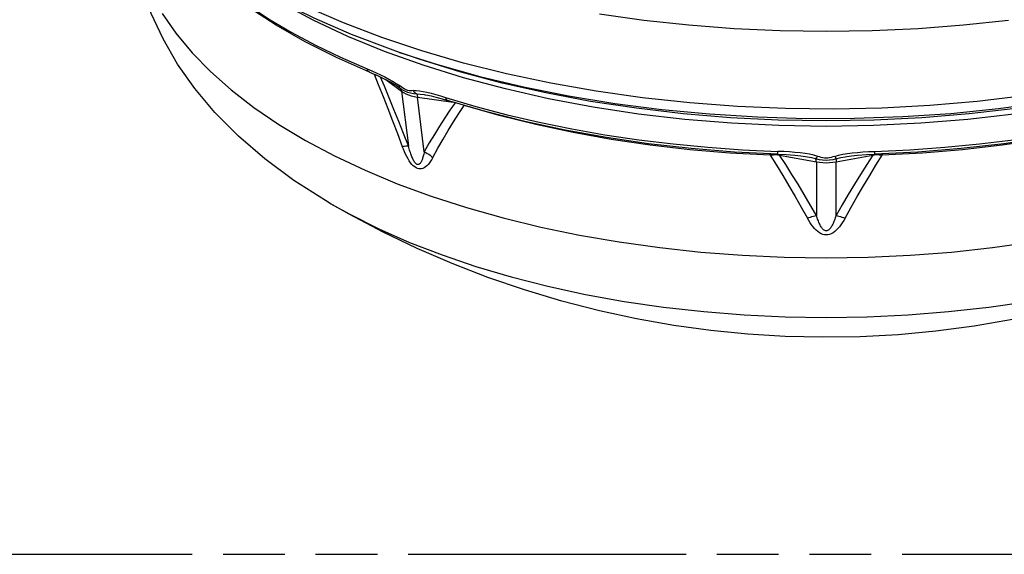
# Model space of a CAD drawing. Header units: millimetres. Extents: x 0 to 210, y 0 to 297.
# Tile 7 of 11: x 100 to 131, y 208 to 224. Entities that reach past the tile are written whole.
import ezdxf

# ---------------------------------------------------------------- set-up
doc = ezdxf.new("R2010")
doc.units = ezdxf.units.MM
doc.header["$LTSCALE"] = 19.36
doc.linetypes.add('PHANTOM', pattern=[0.8, 0.45, -0.05, 0.1, -0.05, 0.1, -0.05])
doc.layers.get('0').update_dxf_attribs({"linetype": 'CONTINUOUS'})
doc.layers.add('DEFAULT_3', color=7, linetype='PHANTOM')

msp = doc.modelspace()

# ---------------------------------------------------------------- linework, layer by layer
at = {"color": 7, "linetype": 'Continuous'}
for p, q in [((112.18467, 223.29145), (111.80411, 223.42202)), ((110.86233, 222.80366), (111.13946, 222.6831)), ((111.73161, 222.36786), (111.80049, 222.31973)), ((112.5832, 222.09779), (112.58381, 222.0977)), ((113.1405, 221.96574), (113.316, 221.91228)), ((114.50543, 221.56404), (113.31578, 221.91235)), ((113.31578, 221.91235), (113.31596, 221.9123)), ((128.06505, 220.29596), (126.69822, 220.2284)), ((124.59644, 220.14584), (124.5971, 220.14572)), ((125.77816, 220.14571), (125.77883, 220.14583))]:
    msp.add_line(p, q, dxfattribs=at)
at = {"color": 9, "linetype": 'Continuous'}
for p, q in [((111.80411, 223.42202), (111.80432, 223.42195)), ((110.7921, 222.90227), (110.93708, 222.84024)), ((111.3789, 222.56841), (111.86955, 222.20104)), ((111.86955, 222.20104), (112.08496, 220.48793)), ((112.58303, 220.30698), (112.36761, 222.02011)), ((112.36761, 222.02011), (113.48567, 221.86261)), ((122.56611, 220.36766), (123.66765, 220.31662)), ((123.62795, 220.20383), (123.57957, 220.20329)), ((123.71909, 220.22652), (123.72205, 220.20112)), ((123.72205, 220.20112), (124.87984, 219.98738)), ((125.49548, 219.98738), (126.65327, 220.20112)), ((126.65327, 220.20112), (126.65623, 220.22653)), ((126.69985, 220.2031), (126.65327, 220.20112)), ((124.87984, 219.98738), (124.87984, 218.30926)), ((125.49548, 218.30923), (125.49548, 219.98738))]:
    msp.add_line(p, q, dxfattribs=at)
for points in [[(131.39618, 222.05464), (129.92495, 221.88158), (128.43479, 221.75534), (126.93166, 221.67642), (125.42156, 221.64515), (123.91053, 221.66165), (122.4046, 221.72584), (120.90979, 221.83748), (119.43207, 221.99612), (117.97735, 222.20112), (116.55144, 222.45167), (115.16004, 222.74676), (113.80871, 223.08521), (112.50284, 223.46568), (111.24766, 223.88664), (110.04818, 224.34641), (108.90919, 224.84316), (107.83525, 225.37489), (106.83065, 225.93949), (105.89939, 226.53469), (105.0452, 227.15813), (104.27149, 227.8073), (103.58137, 228.47961)], [(104.35457, 227.33251), (104.79204, 226.82446), (105.27904, 226.32781), (105.81437, 225.84375), (106.39674, 225.37347), (107.02474, 224.9181), (107.69684, 224.47875), (108.41141, 224.05649), (109.16672, 223.65234), (109.96092, 223.26729), (110.7921, 222.90227)], [(112.55054, 223.01819), (111.34066, 223.45169), (110.19008, 223.92382), (109.10372, 224.43257), (108.08624, 224.97576), (107.62462, 225.257)], [(104.3652, 224.64298), (104.79496, 224.02029), (105.29912, 223.4117), (105.87586, 222.81945), (106.52307, 222.24569), (107.23838, 221.69251), (108.01919, 221.16194), (108.86264, 220.6559), (109.76566, 220.17626), (110.72496, 219.72475), (111.73702, 219.30302), (112.79817, 218.91262), (113.90452, 218.55496), (115.05205, 218.23136), (116.23656, 217.94299), (117.45373, 217.6909), (118.69912, 217.47602), (119.96819, 217.29913), (121.2563, 217.16088), (122.55876, 217.06176), (123.87081, 217.00215), (125.18766, 216.98226), (126.50452, 217.00215), (127.81657, 217.06176), (129.11902, 217.16088), (130.40714, 217.29913), (131.6762, 217.47602)], [(111.80432, 223.42195), (112.99643, 223.03869), (114.32478, 222.66779), (115.69808, 222.34035), (117.11063, 222.05773), (118.55661, 221.8211), (120.03001, 221.63144), (121.52475, 221.48953), (123.03465, 221.39596), (124.55346, 221.35111), (126.07488, 221.35519), (127.59264, 221.40815), (129.10045, 221.5098), (130.59207, 221.6597), (132.06133, 221.85723), (133.50215, 222.10159), (134.90858, 222.39175), (136.27479, 222.72652), (137.59513, 223.10451), (138.57121, 223.42202)], [(138.19065, 223.29145), (137.95525, 223.21175), (136.67816, 222.81469), (135.35186, 222.46024), (133.98204, 222.14993), (132.57456, 221.88507), (131.13545, 221.6668), (129.67087, 221.49607), (128.18709, 221.37359), (126.69047, 221.2999), (125.18742, 221.2753), (123.68436, 221.29991), (122.18775, 221.37362), (120.70397, 221.49611), (119.2394, 221.66687), (117.8003, 221.88515), (116.39283, 222.15002), (115.02303, 222.46035), (113.69674, 222.81481), (112.41967, 223.21189), (112.18467, 223.29145)], [(139.03428, 223.45155), (137.82439, 223.01806), (136.56038, 222.62507), (135.24768, 222.27425), (133.8919, 221.96712), (132.49885, 221.70497), (131.07449, 221.48895), (129.62492, 221.31996), (128.15635, 221.19874), (126.67507, 221.1258), (125.18742, 221.10146), (123.69977, 221.12581), (122.21849, 221.19877), (120.74993, 221.32001), (119.30037, 221.48901), (117.87602, 221.70505), (116.48298, 221.96721), (115.12721, 222.27436), (113.81452, 222.62519), (112.55054, 223.01819)], [(110.8623, 222.80368), (110.83748, 222.81894), (110.81793, 222.84054), (110.80267, 222.86857), (110.7921, 222.90227)], [(110.93708, 222.84024), (111.07739, 222.77783), (111.21298, 222.71523), (111.34336, 222.65163), (111.46815, 222.58634), (111.587, 222.51918), (111.69944, 222.44968), (111.80544, 222.37791)], [(111.00704, 222.7407), (111.13876, 222.4176), (111.28932, 222.04236), (111.44011, 221.66045), (111.5912, 221.27189), (111.74268, 220.87667), (111.89446, 220.47479)], [(112.08496, 220.48793), (111.93384, 220.8746), (111.78313, 221.25502), (111.63284, 221.6292), (111.48293, 221.99712), (111.33336, 222.3588), (111.21166, 222.6487)], [(111.80544, 222.37791), (111.80028, 222.363), (111.79683, 222.34995), (111.79517, 222.339), (111.79529, 222.33021), (111.79722, 222.32366), (111.80049, 222.31973)], [(112.23559, 222.22165), (112.19406, 222.21832), (112.15304, 222.2179), (112.11265, 222.2198), (112.07245, 222.22585), (112.03245, 222.2377), (111.99131, 222.25529), (111.94748, 222.27976), (111.90174, 222.30914), (111.85444, 222.34166), (111.80544, 222.37791)], [(111.86955, 222.20104), (111.86418, 222.22547), (111.85624, 222.24833), (111.84582, 222.26937), (111.83302, 222.28837), (111.81799, 222.30512), (111.80303, 222.31788)], [(111.80601, 222.31566), (111.88379, 222.26198), (111.96801, 222.21372), (112.05488, 222.17582), (112.14586, 222.1485), (112.24238, 222.13107), (112.34522, 222.12171)], [(111.86955, 222.20104), (111.93263, 222.1606), (112.00508, 222.12365), (112.08591, 222.09072), (112.17405, 222.06226), (112.26838, 222.03863), (112.36761, 222.02011)], [(112.23559, 222.22165), (112.25068, 222.19939), (112.26732, 222.17904), (112.28526, 222.16096), (112.30435, 222.14528), (112.32445, 222.13213), (112.34522, 222.12171)], [(112.23559, 222.22165), (112.32828, 222.22129), (112.43117, 222.21249), (112.54468, 222.19492), (112.66792, 222.16988)], [(112.34522, 222.12171), (112.3508, 222.11157), (112.3557, 222.09849), (112.35988, 222.08262), (112.36328, 222.06414), (112.36586, 222.04323), (112.36761, 222.02011)], [(112.34522, 222.12171), (112.45591, 222.11332), (112.5832, 222.09779)], [(112.66792, 222.16988), (112.8001, 222.13852), (112.94145, 222.10096), (113.09187, 222.05774), (113.25152, 222.00883)], [(113.54946, 221.84393), (113.3894, 221.6119), (113.2249, 221.36432), (113.06209, 221.10999), (112.90087, 220.84898), (112.74118, 220.58131), (112.58303, 220.30698)], [(112.85109, 220.12727), (113.01, 220.4163), (113.17062, 220.69815), (113.33293, 220.97286), (113.49704, 221.24036), (113.66305, 221.5006), (113.83093, 221.75361)], [(113.25152, 222.00883), (113.26029, 221.97579), (113.27294, 221.94871), (113.28915, 221.92832), (113.30847, 221.91515), (113.31578, 221.91235)], [(113.25152, 222.00883), (114.20269, 221.72638), (115.18053, 221.4677), (116.18266, 221.23342), (117.20666, 221.02411), (118.25004, 220.84027), (119.31027, 220.68236), (120.38476, 220.55075), (121.47092, 220.44576), (122.56611, 220.36766)], [(123.43094, 220.19399), (122.1655, 220.26376), (120.91035, 220.37033), (119.66977, 220.51334), (118.448, 220.69229), (117.24919, 220.90658), (116.07743, 221.15549), (114.93672, 221.43815), (113.83093, 221.75361)], [(126.70767, 220.31662), (127.80922, 220.36766), (128.9044, 220.44576), (129.99056, 220.55075), (131.06505, 220.68236), (132.12528, 220.84027), (133.16866, 221.02411), (134.19266, 221.23342), (135.1948, 221.4677), (136.17263, 221.72638)], [(136.54439, 221.75361), (135.4386, 221.43815), (134.29789, 221.15549), (133.12613, 220.90658), (131.92732, 220.69229), (130.70555, 220.51334), (129.46497, 220.37033), (128.20983, 220.26376), (126.94438, 220.19399)], [(111.89446, 220.47479), (111.93191, 220.48031), (111.9673, 220.48451), (112.00039, 220.48738), (112.03111, 220.48891), (112.05936, 220.48909), (112.08497, 220.48792)], [(112.85109, 220.12727), (112.8158, 220.06495), (112.77964, 220.00784), (112.74269, 219.95584), (112.70476, 219.90928), (112.66575, 219.86832), (112.62559, 219.8335), (112.58409, 219.8052), (112.54156, 219.78409), (112.49792, 219.77098), (112.45405, 219.76592), (112.41094, 219.7693), (112.36807, 219.78087), (112.32528, 219.80041), (112.2824, 219.82826), (112.23891, 219.86506), (112.19581, 219.90968), (112.15394, 219.96145), (112.11324, 220.01962), (112.07399, 220.08329), (112.03597, 220.15224), (111.99913, 220.22595), (111.96335, 220.30438), (111.92844, 220.38731), (111.89446, 220.47479)], [(112.58303, 220.30698), (112.57494, 220.26966), (112.5667, 220.23411), (112.55831, 220.20032), (112.54975, 220.16825), (112.54101, 220.13786), (112.53207, 220.10911), (112.5229, 220.08198), (112.51347, 220.05647), (112.50377, 220.03256), (112.49372, 220.01028), (112.48331, 219.98963), (112.47245, 219.97071), (112.46107, 219.95356), (112.44906, 219.9384), (112.43632, 219.92532), (112.42273, 219.9148), (112.40806, 219.90716), (112.39258, 219.90298), (112.37639, 219.90294), (112.35981, 219.90697), (112.34308, 219.91535), (112.32642, 219.9276), (112.31, 219.94354), (112.29403, 219.96242), (112.27886, 219.98344), (112.26427, 220.00646), (112.2502, 220.03109), (112.23656, 220.05731), (112.22324, 220.08497), (112.2102, 220.11409), (112.19736, 220.14463), (112.18467, 220.17661), (112.17211, 220.21005), (112.15962, 220.24497), (112.14718, 220.28141), (112.13477, 220.31941), (112.12236, 220.359), (112.10994, 220.40026), (112.09747, 220.44324), (112.08496, 220.48793)], [(112.58303, 220.30698), (112.63084, 220.28148), (112.6777, 220.25402), (112.72328, 220.22477), (112.76749, 220.19383), (112.81018, 220.16125), (112.8511, 220.12727)], [(123.43094, 220.19399), (123.43064, 220.23279), (123.43044, 220.24059)], [(123.57957, 220.20329), (123.53051, 220.20146), (123.48094, 220.19837), (123.43094, 220.19399)], [(123.43094, 220.19399), (123.62756, 219.88176), (123.82321, 219.56277), (124.01783, 219.23698), (124.21153, 218.90443), (124.40442, 218.56516), (124.59644, 218.21913)], [(123.72205, 220.20112), (123.67547, 220.2031), (123.62795, 220.20383)], [(124.52359, 220.24883), (124.37034, 220.26871), (124.20818, 220.28517), (124.03694, 220.2984), (123.85675, 220.30889), (123.66765, 220.31662)], [(123.6771, 220.2284), (123.67491, 220.23102), (123.67244, 220.24145), (123.67038, 220.25954), (123.66877, 220.28483), (123.66765, 220.31662)], [(124.87984, 218.30926), (124.6887, 218.64032), (124.49686, 218.96509), (124.30434, 219.28357), (124.11107, 219.59575), (123.91696, 219.9016), (123.72205, 220.20112)], [(124.92181, 220.16065), (124.79967, 220.19519), (124.66702, 220.22465), (124.52359, 220.24883)], [(125.45351, 220.16065), (125.5757, 220.1952), (125.70838, 220.22466), (125.85183, 220.24884)], [(126.65327, 220.20112), (126.45836, 219.9016), (126.26425, 219.59575), (126.07098, 219.28358), (125.87846, 218.96509), (125.68662, 218.64031), (125.49548, 218.30923)], [(125.7789, 218.21913), (125.97091, 218.56517), (126.1638, 218.90445), (126.3575, 219.237), (126.55211, 219.56278), (126.74776, 219.88177), (126.94438, 220.19399)], [(125.85183, 220.24884), (126.00509, 220.26873), (126.16726, 220.28518), (126.33848, 220.2984), (126.51863, 220.30889), (126.70767, 220.31662)], [(126.70767, 220.31662), (126.70655, 220.28483), (126.70494, 220.25954), (126.70288, 220.24145), (126.70042, 220.23102), (126.69822, 220.2284)], [(126.79575, 220.20329), (126.74738, 220.20383), (126.69985, 220.2031)], [(126.94438, 220.19399), (126.89438, 220.19837), (126.84481, 220.20146), (126.79575, 220.20329)], [(126.94488, 220.24059), (126.94468, 220.23279), (126.94438, 220.19399)], [(124.5971, 220.14572), (124.72625, 220.11988), (124.85124, 220.08999)], [(124.92181, 220.16065), (124.9093, 220.14287), (124.89688, 220.12724), (124.88477, 220.11405), (124.87305, 220.10337), (124.86181, 220.09531), (124.85124, 220.08999)], [(124.85124, 220.08999), (124.96523, 220.06419), (125.07657, 220.04764), (125.1863, 220.04183), (125.29632, 220.04735), (125.40855, 220.0639), (125.52408, 220.08999)], [(124.87984, 219.98738), (124.8776, 220.01057), (124.87429, 220.0316), (124.86995, 220.05024), (124.86462, 220.06629), (124.85837, 220.07959), (124.85124, 220.08999)], [(124.87984, 219.98738), (124.98015, 219.97348), (125.08322, 219.96504), (125.18765, 219.96221), (125.29208, 219.96504), (125.39516, 219.97348), (125.49548, 219.98738)], [(125.45351, 220.16065), (125.39764, 220.1415), (125.34312, 220.12556), (125.28999, 220.11227), (125.23811, 220.10335), (125.18798, 220.10054), (125.13781, 220.10328), (125.08581, 220.11218), (125.0325, 220.12548), (124.97783, 220.14144), (124.92181, 220.16065)], [(125.45351, 220.16065), (125.46602, 220.14287), (125.47844, 220.12724), (125.49055, 220.11405), (125.50227, 220.10337), (125.51351, 220.09531), (125.52408, 220.08999)], [(125.52408, 220.08999), (125.51695, 220.07959), (125.5107, 220.06629), (125.50537, 220.05024), (125.50103, 220.0316), (125.49772, 220.01057), (125.49548, 219.98738)], [(125.52408, 220.08999), (125.64916, 220.11989), (125.77816, 220.14571)], [(109.6336, 218.68525), (110.2454, 218.34453), (111.15586, 217.88926), (112.12168, 217.46347), (113.13909, 217.06885), (114.20403, 216.70695), (115.31234, 216.37919), (116.45961, 216.08687), (117.64134, 215.83115), (118.85284, 215.61303), (120.08936, 215.43338), (121.346, 215.29291), (122.61781, 215.19216), (123.89976, 215.13154), (125.1868, 215.11129), (126.47385, 215.13149), (127.75584, 215.19205), (129.02768, 215.29275), (130.28438, 215.43318), (131.52095, 215.61279)], [(124.59643, 218.21913), (124.64486, 218.2386), (124.69312, 218.25639), (124.74089, 218.2724), (124.78805, 218.28658), (124.83447, 218.29888), (124.87985, 218.30925)], [(125.7789, 218.21913), (125.73608, 218.14412), (125.69216, 218.074), (125.6472, 218.00869), (125.601, 217.94847), (125.55339, 217.89343), (125.50431, 217.84411), (125.45351, 217.80081), (125.40135, 217.76432), (125.34775, 217.73541), (125.29375, 217.71445), (125.24061, 217.70219), (125.18767, 217.6982), (125.13472, 217.70219), (125.08159, 217.71444), (125.02759, 217.73541), (124.97398, 217.76431), (124.92182, 217.80081), (124.87102, 217.84411), (124.82193, 217.89343), (124.77432, 217.94846), (124.72812, 218.00868), (124.68316, 218.074), (124.63924, 218.14412), (124.59644, 218.21913)], [(125.49548, 218.30923), (125.48273, 218.26854), (125.46991, 218.22956), (125.45703, 218.19233), (125.44405, 218.15676), (125.43095, 218.12282), (125.41771, 218.09047), (125.40431, 218.05968), (125.39069, 218.03043), (125.37682, 218.00269), (125.36265, 217.97648), (125.34812, 217.95178), (125.33313, 217.92867), (125.31763, 217.90716), (125.30147, 217.88742), (125.28452, 217.86952), (125.26668, 217.85389), (125.24768, 217.84077), (125.22789, 217.83085), (125.20749, 217.82485), (125.18685, 217.82281), (125.16633, 217.82513), (125.14614, 217.83137), (125.12652, 217.84145), (125.10766, 217.85466), (125.08996, 217.87034), (125.07312, 217.88826), (125.05706, 217.90799), (125.04164, 217.92948), (125.02673, 217.95256), (125.01226, 217.97721), (124.99814, 218.00338), (124.98433, 218.03106), (124.97076, 218.06025), (124.9574, 218.09098), (124.9442, 218.12326), (124.93114, 218.15712), (124.91819, 218.19261), (124.90534, 218.22976), (124.89255, 218.26865), (124.87984, 218.30926)], [(125.49548, 218.30924), (125.54086, 218.29888), (125.58728, 218.28657), (125.63443, 218.2724), (125.68221, 218.25639), (125.73046, 218.23859), (125.7789, 218.21913)]]:
    msp.add_lwpolyline(points, dxfattribs=at)
at = {"color": 7, "linetype": 'Continuous'}
for points in [[(109.63359, 218.68525), (109.48219, 218.77439), (108.49308, 219.40687), (107.58326, 220.0801), (106.75465, 220.7931), (106.01941, 221.53389), (105.38852, 222.28393), (104.84776, 223.05119), (104.38997, 223.84199), (104.01937, 224.64543), (103.73699, 225.44924), (103.53709, 226.25752), (103.41731, 227.07275), (103.37766, 227.88726)], [(110.8623, 222.80368), (109.82867, 223.26332), (108.85212, 223.75472), (107.9363, 224.27626), (107.08498, 224.82604), (106.30141, 225.40222), (105.5891, 226.00245), (104.95113, 226.62426), (104.38965, 227.26566)], [(111.80432, 223.42195), (111.52661, 223.51869), (110.29564, 223.98474), (109.12485, 224.49098), (108.01895, 225.03575), (106.98196, 225.6176), (106.01968, 226.23384), (105.13664, 226.88197)], [(130.90948, 224.42345), (129.49735, 224.27195), (128.06955, 224.16324), (126.63123, 224.09795), (125.18765, 224.07608), (123.74408, 224.09795), (122.30576, 224.16324), (120.87797, 224.27195), (119.46584, 224.42345), (118.07462, 224.61742)], [(111.13946, 222.6831), (111.36579, 222.57527), (111.52119, 222.49393), (111.63387, 222.42942), (111.73161, 222.36786)], [(112.58328, 222.09777), (112.61315, 222.09331), (112.69904, 222.07798), (112.80119, 222.05607), (112.94035, 222.02166), (113.1405, 221.96574)], [(137.05954, 221.91235), (135.86985, 221.56403), (134.64057, 221.25328), (133.37636, 220.98119), (132.08187, 220.74868), (130.76189, 220.55656), (129.4213, 220.40548), (128.06505, 220.29596)], [(123.6771, 220.2284), (122.31022, 220.29597), (120.95393, 220.40549), (119.61332, 220.55657), (118.29334, 220.7487), (116.99886, 220.98121), (115.73468, 221.25329), (114.50543, 221.56404)], [(123.67713, 220.2284), (123.93217, 220.217), (124.20309, 220.19731), (124.39343, 220.17685), (124.53468, 220.15656), (124.59711, 220.14572)], [(125.77816, 220.14571), (125.84015, 220.15648), (125.98147, 220.1768), (126.17285, 220.19736), (126.44659, 220.21719), (126.69819, 220.2284)], [(131.03103, 215.04262), (129.82808, 214.83551), (128.63112, 214.67755), (127.44035, 214.5673), (126.25456, 214.50351), (125.07386, 214.48529), (123.89992, 214.51193), (122.73049, 214.58293), (121.56867, 214.69774), (120.40725, 214.8571), (119.2426, 215.06238), (118.07377, 215.31512), (116.89542, 215.61851), (115.72398, 215.96997), (114.57801, 216.36362), (113.45461, 216.79932), (112.36179, 217.27268), (111.28929, 217.78716), (110.22818, 218.34763), (109.63294, 218.68563)]]:
    msp.add_lwpolyline(points, dxfattribs=at)
at = {"layer": 'DEFAULT_3', "color": 91, "linetype": 'PHANTOM', "true_color": 0x80ff80}
msp.add_line((50.12864, 207.68), (150.12864, 207.68), dxfattribs=at)

doc.saveas('drawing.dxf')
